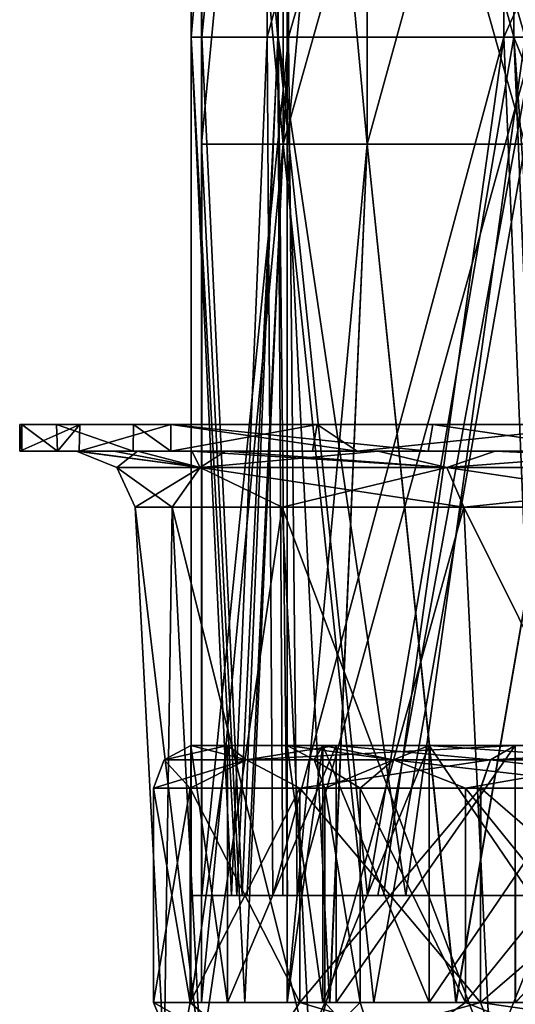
# Model space of a CAD drawing. Extents: x -207 to 207, y 0 to 988.
# Tile 23 of 144: x -207 to -184, y 206 to 252. Entities that reach past the tile are written whole.
import ezdxf

# ---------------------------------------------------------------- set-up
doc = ezdxf.new("R2010")
doc.units = 0
doc.header["$LTSCALE"] = 127.314815
for name, color, linetype in [('672', 7, 'CONTINUOUS'), ('673', 7, 'CONTINUOUS'), ('674', 7, 'CONTINUOUS'), ('675', 7, 'CONTINUOUS'), ('676', 7, 'CONTINUOUS'), ('677', 7, 'CONTINUOUS'), ('678', 7, 'CONTINUOUS'), ('679', 7, 'CONTINUOUS'), ('694', 7, 'CONTINUOUS'), ('695', 7, 'CONTINUOUS'), ('696', 7, 'CONTINUOUS'), ('697', 7, 'CONTINUOUS'), ('698', 7, 'CONTINUOUS'), ('699', 7, 'CONTINUOUS'), ('700', 7, 'CONTINUOUS'), ('701', 7, 'CONTINUOUS'), ('702', 7, 'CONTINUOUS'), ('703', 7, 'CONTINUOUS'), ('704', 7, 'CONTINUOUS'), ('705', 7, 'CONTINUOUS'), ('706', 7, 'CONTINUOUS'), ('707', 7, 'CONTINUOUS'), ('708', 7, 'CONTINUOUS'), ('709', 7, 'CONTINUOUS'), ('710', 7, 'CONTINUOUS'), ('711', 7, 'CONTINUOUS'), ('712', 7, 'CONTINUOUS'), ('713', 7, 'CONTINUOUS'), ('729', 7, 'CONTINUOUS'), ('731', 7, 'CONTINUOUS'), ('736', 7, 'CONTINUOUS')]:
    doc.layers.add(name, color=color, linetype=linetype)

msp = doc.modelspace()

# ---------------------------------------------------------------- linework, layer by layer
at = {"layer": '672', "color": 7, "linetype": 'CONTINUOUS'}
for points in [[(-204.187, 233.5, -34.008), (-207, 233.5), (-206.9, 233.5, 6.443), (-204.187, 233.5, -34.008)], [(-168.678, 233.5, 6.364), (-204.187, 233.5, -34.008), (-206.9, 233.5, 6.443), (-168.678, 233.5, 6.364)], [(-168.678, 233.5, 6.364), (-206.9, 233.5, 6.443), (-201.68, 233.5, 46.629), (-168.678, 233.5, 6.364)], [(-201.68, 233.5, 46.629), (-206.9, 233.5, 6.443), (-205.274, 233.5, 26.672), (-201.68, 233.5, 46.629)], [(-165.726, 233.5, -33.771), (-204.187, 233.5, -34.008), (-168.678, 233.5, 6.364), (-165.726, 233.5, -33.771)], [(-204.187, 233.5, -34.008), (-165.726, 233.5, -33.771), (-199.947, 233.5, -53.574), (-204.187, 233.5, -34.008)], [(-164.354, 233.5, 46.499), (-168.678, 233.5, 6.364), (-201.68, 233.5, 46.629), (-164.354, 233.5, 46.499)], [(-164.354, 233.5, 46.499), (-201.68, 233.5, 46.629), (-187.706, 233.5, 87.266), (-164.354, 233.5, 46.499)], [(-187.706, 233.5, 87.266), (-201.68, 233.5, 46.629), (-199.945, 233.5, 53.581), (-187.706, 233.5, 87.266)], [(-199.947, 233.5, -53.574), (-165.726, 233.5, -33.771), (-193.107, 233.5, -74.555), (-199.947, 233.5, -53.574)], [(-193.107, 233.5, -74.555), (-165.726, 233.5, -33.771), (-153.22, 233.5, -73.907), (-193.107, 233.5, -74.555)], [(-193.107, 233.5, -74.555), (-153.22, 233.5, -73.907), (-179.268, 233.5, -103.499), (-193.107, 233.5, -74.555)], [(-149.002, 233.5, 86.634), (-164.354, 233.5, 46.499), (-187.706, 233.5, 87.266), (-149.002, 233.5, 86.634)], [(-149.002, 233.5, 86.634), (-187.706, 233.5, 87.266), (-162.798, 233.5, 127.851), (-149.002, 233.5, 86.634)], [(-162.798, 233.5, 127.851), (-187.706, 233.5, 87.266), (-179.264, 233.5, 103.506), (-162.798, 233.5, 127.851)]]:
    msp.add_3dface(points, dxfattribs=at)
at = {"layer": '673', "color": 7, "linetype": 'CONTINUOUS'}
for points in [[(-207, 233.5), (-204.187, 233.5, -34.008), (-207, 232.25), (-207, 233.5)], [(-207, 232.25), (-204.187, 233.5, -34.008), (-205.227, 232.25, -27.032), (-207, 232.25)], [(-205.227, 232.25, -27.032), (-204.187, 233.5, -34.008), (-204.216, 232.25, -33.835), (-205.227, 232.25, -27.032)], [(-204.187, 233.5, -34.008), (-199.947, 233.5, -53.574), (-204.216, 232.25, -33.835), (-204.187, 233.5, -34.008)], [(-204.216, 232.25, -33.835), (-199.947, 233.5, -53.574), (-199.945, 232.25, -53.581), (-204.216, 232.25, -33.835)], [(-199.947, 233.5, -53.574), (-193.107, 233.5, -74.555), (-199.945, 232.25, -53.581), (-199.947, 233.5, -53.574)], [(-199.945, 232.25, -53.581), (-193.107, 233.5, -74.555), (-193.319, 232.25, -74.004), (-199.945, 232.25, -53.581)], [(-193.319, 232.25, -74.004), (-193.107, 233.5, -74.555), (-191.238, 232.25, -79.228), (-193.319, 232.25, -74.004)], [(-193.107, 233.5, -74.555), (-179.268, 233.5, -103.499), (-191.238, 232.25, -79.228), (-193.107, 233.5, -74.555)], [(-191.238, 232.25, -79.228), (-179.268, 233.5, -103.499), (-179.264, 232.25, -103.506), (-191.238, 232.25, -79.228)]]:
    msp.add_3dface(points, dxfattribs=at)
at = {"layer": '674', "color": 7, "linetype": 'CONTINUOUS'}
for points in [[(-206.9, 233.5, 6.443), (-207, 233.5), (-206.902, 232.25, 6.383), (-206.9, 233.5, 6.443)], [(-207, 233.5), (-207, 232.25), (-206.902, 232.25, 6.383), (-207, 233.5)], [(-205.229, 232.25, 27.02), (-206.9, 233.5, 6.443), (-206.902, 232.25, 6.383), (-205.229, 232.25, 27.02)], [(-205.274, 233.5, 26.672), (-206.9, 233.5, 6.443), (-205.229, 232.25, 27.02), (-205.274, 233.5, 26.672)], [(-201.68, 233.5, 46.629), (-205.274, 233.5, 26.672), (-201.694, 232.25, 46.566), (-201.68, 233.5, 46.629)], [(-201.694, 232.25, 46.566), (-205.274, 233.5, 26.672), (-205.229, 232.25, 27.02), (-201.694, 232.25, 46.566)], [(-199.947, 232.25, 53.574), (-201.68, 233.5, 46.629), (-201.694, 232.25, 46.566), (-199.947, 232.25, 53.574)], [(-199.945, 233.5, 53.581), (-201.68, 233.5, 46.629), (-199.947, 232.25, 53.574), (-199.945, 233.5, 53.581)], [(-191.24, 232.25, 79.222), (-199.945, 233.5, 53.581), (-199.947, 232.25, 53.574), (-191.24, 232.25, 79.222)], [(-187.706, 233.5, 87.266), (-199.945, 233.5, 53.581), (-187.923, 232.25, 86.797), (-187.706, 233.5, 87.266)], [(-187.923, 232.25, 86.797), (-199.945, 233.5, 53.581), (-191.24, 232.25, 79.222), (-187.923, 232.25, 86.797)], [(-179.268, 232.25, 103.499), (-187.706, 233.5, 87.266), (-187.923, 232.25, 86.797), (-179.268, 232.25, 103.499)], [(-179.264, 233.5, 103.506), (-187.706, 233.5, 87.266), (-179.268, 232.25, 103.499), (-179.264, 233.5, 103.506)]]:
    msp.add_3dface(points, dxfattribs=at)
at = {"layer": '675', "color": 7, "linetype": 'CONTINUOUS'}
for points in [[(-207, 232.25), (-205.227, 232.25, -27.032), (-206.902, 232.25, 6.383), (-207, 232.25)], [(-206.902, 232.25, 6.383), (-205.227, 232.25, -27.032), (-204.348, 232.25), (-206.902, 232.25, 6.383)], [(-205.229, 232.25, 27.02), (-206.902, 232.25, 6.383), (-204.246, 232.25, 6.443), (-205.229, 232.25, 27.02)], [(-204.246, 232.25, 6.443), (-206.902, 232.25, 6.383), (-204.348, 232.25), (-204.246, 232.25, 6.443)], [(-201.694, 232.25, 46.566), (-205.229, 232.25, 27.02), (-202.6, 232.25, 26.67), (-201.694, 232.25, 46.566)], [(-205.229, 232.25, 27.02), (-204.246, 232.25, 6.443), (-202.6, 232.25, 26.67), (-205.229, 232.25, 27.02)], [(-205.227, 232.25, -27.032), (-204.216, 232.25, -33.835), (-204.348, 232.25), (-205.227, 232.25, -27.032)], [(-204.348, 232.25), (-204.216, 232.25, -33.835), (-201.499, 232.25, -34.004), (-204.348, 232.25)], [(-204.216, 232.25, -33.835), (-199.945, 232.25, -53.581), (-201.499, 232.25, -34.004), (-204.216, 232.25, -33.835)], [(-198.959, 232.25, 46.619), (-201.694, 232.25, 46.566), (-202.6, 232.25, 26.67), (-198.959, 232.25, 46.619)], [(-199.947, 232.25, 53.574), (-201.694, 232.25, 46.566), (-198.959, 232.25, 46.619), (-199.947, 232.25, 53.574)], [(-201.499, 232.25, -34.004), (-199.945, 232.25, -53.581), (-197.385, 232.25, -52.889), (-201.499, 232.25, -34.004)], [(-191.24, 232.25, 79.222), (-199.947, 232.25, 53.574), (-197.383, 232.25, 52.896), (-191.24, 232.25, 79.222)], [(-199.947, 232.25, 53.574), (-198.959, 232.25, 46.619), (-197.383, 232.25, 52.896), (-199.947, 232.25, 53.574)], [(-199.945, 232.25, -53.581), (-193.319, 232.25, -74.004), (-197.385, 232.25, -52.889), (-199.945, 232.25, -53.581)], [(-193.319, 232.25, -74.004), (-190.26, 232.25, -74.559), (-197.385, 232.25, -52.889), (-193.319, 232.25, -74.004)], [(-184.79, 232.25, 87.239), (-191.24, 232.25, 79.222), (-197.383, 232.25, 52.896), (-184.79, 232.25, 87.239)], [(-193.319, 232.25, -74.004), (-191.238, 232.25, -79.228), (-190.26, 232.25, -74.559), (-193.319, 232.25, -74.004)], [(-187.923, 232.25, 86.797), (-191.24, 232.25, 79.222), (-184.79, 232.25, 87.239), (-187.923, 232.25, 86.797)], [(-191.238, 232.25, -79.228), (-179.264, 232.25, -103.506), (-190.26, 232.25, -74.559), (-191.238, 232.25, -79.228)], [(-190.26, 232.25, -74.559), (-179.264, 232.25, -103.506), (-176.97, 232.25, -102.175), (-190.26, 232.25, -74.559)], [(-179.268, 232.25, 103.499), (-187.923, 232.25, 86.797), (-184.79, 232.25, 87.239), (-179.268, 232.25, 103.499)], [(-179.268, 232.25, 103.499), (-184.79, 232.25, 87.239), (-176.965, 232.25, 102.182), (-179.268, 232.25, 103.499)]]:
    msp.add_3dface(points, dxfattribs=at)
at = {"layer": '676', "color": 7, "linetype": 'CONTINUOUS'}
for points in [[(-204.348, 232.25), (-201.499, 232.25, -34.004), (-202.455, 231.495), (-204.348, 232.25)], [(-202.455, 231.495), (-201.499, 232.25, -34.004), (-198.565, 231.495, -39.497), (-202.455, 231.495)], [(-201.499, 232.25, -34.004), (-197.385, 232.25, -52.889), (-198.565, 231.495, -39.497), (-201.499, 232.25, -34.004)], [(-197.385, 232.25, -52.889), (-190.26, 232.25, -74.559), (-198.565, 231.495, -39.497), (-197.385, 232.25, -52.889)], [(-198.565, 231.495, -39.497), (-190.26, 232.25, -74.559), (-187.044, 231.495, -77.476), (-198.565, 231.495, -39.497)], [(-190.26, 232.25, -74.559), (-176.97, 232.25, -102.175), (-187.044, 231.495, -77.476), (-190.26, 232.25, -74.559)], [(-187.044, 231.495, -77.476), (-176.97, 232.25, -102.175), (-168.335, 231.495, -112.478), (-187.044, 231.495, -77.476)], [(-202.455, 231.495), (-198.565, 231.495, -39.497), (-201.602, 229.644), (-202.455, 231.495)], [(-201.602, 229.644), (-198.565, 231.495, -39.497), (-199.877, 229.644, -26.314), (-201.602, 229.644)], [(-199.877, 229.644, -26.314), (-198.565, 231.495, -39.497), (-194.732, 229.644, -52.178), (-199.877, 229.644, -26.314)], [(-198.565, 231.495, -39.497), (-187.044, 231.495, -77.476), (-194.732, 229.644, -52.178), (-198.565, 231.495, -39.497)], [(-194.732, 229.644, -52.178), (-187.044, 231.495, -77.476), (-186.256, 229.644, -77.15), (-194.732, 229.644, -52.178)], [(-187.044, 231.495, -77.476), (-168.335, 231.495, -112.478), (-186.256, 229.644, -77.15), (-187.044, 231.495, -77.476)], [(-186.256, 229.644, -77.15), (-168.335, 231.495, -112.478), (-174.592, 229.644, -100.801), (-186.256, 229.644, -77.15)]]:
    msp.add_3dface(points, dxfattribs=at)
at = {"layer": '677', "color": 7, "linetype": 'CONTINUOUS'}
for points in [[(-204.246, 232.25, 6.443), (-204.348, 232.25), (-198.565, 231.495, 39.497), (-204.246, 232.25, 6.443)], [(-204.348, 232.25), (-202.455, 231.495), (-198.565, 231.495, 39.497), (-204.348, 232.25)], [(-202.6, 232.25, 26.67), (-204.246, 232.25, 6.443), (-198.565, 231.495, 39.497), (-202.6, 232.25, 26.67)], [(-198.959, 232.25, 46.619), (-202.6, 232.25, 26.67), (-198.565, 231.495, 39.497), (-198.959, 232.25, 46.619)], [(-197.383, 232.25, 52.896), (-198.959, 232.25, 46.619), (-187.044, 231.495, 77.476), (-197.383, 232.25, 52.896)], [(-187.044, 231.495, 77.476), (-198.959, 232.25, 46.619), (-198.565, 231.495, 39.497), (-187.044, 231.495, 77.476)], [(-184.79, 232.25, 87.239), (-197.383, 232.25, 52.896), (-187.044, 231.495, 77.476), (-184.79, 232.25, 87.239)], [(-168.335, 231.495, 112.478), (-184.79, 232.25, 87.239), (-187.044, 231.495, 77.476), (-168.335, 231.495, 112.478)], [(-176.965, 232.25, 102.182), (-184.79, 232.25, 87.239), (-168.335, 231.495, 112.478), (-176.965, 232.25, 102.182)], [(-202.455, 231.495), (-201.602, 229.644), (-199.877, 229.644, 26.314), (-202.455, 231.495)], [(-198.565, 231.495, 39.497), (-202.455, 231.495), (-199.877, 229.644, 26.314), (-198.565, 231.495, 39.497)], [(-194.732, 229.644, 52.178), (-198.565, 231.495, 39.497), (-199.877, 229.644, 26.314), (-194.732, 229.644, 52.178)], [(-187.044, 231.495, 77.476), (-198.565, 231.495, 39.497), (-186.256, 229.644, 77.15), (-187.044, 231.495, 77.476)], [(-186.256, 229.644, 77.15), (-198.565, 231.495, 39.497), (-194.732, 229.644, 52.178), (-186.256, 229.644, 77.15)], [(-168.335, 231.495, 112.478), (-187.044, 231.495, 77.476), (-174.592, 229.644, 100.801), (-168.335, 231.495, 112.478)], [(-174.592, 229.644, 100.801), (-187.044, 231.495, 77.476), (-186.256, 229.644, 77.15), (-174.592, 229.644, 100.801)]]:
    msp.add_3dface(points, dxfattribs=at)
at = {"layer": '678', "color": 7, "linetype": 'CONTINUOUS'}
for points in [[(-199.877, 229.644, 26.314), (-201.602, 229.644), (-198.535, 203.822, 26.138), (-199.877, 229.644, 26.314)], [(-198.535, 203.822, 26.138), (-201.602, 229.644), (-200.248, 203.822), (-198.535, 203.822, 26.138)], [(-194.732, 229.644, 52.178), (-199.877, 229.644, 26.314), (-193.425, 203.822, 51.828), (-194.732, 229.644, 52.178)], [(-193.425, 203.822, 51.828), (-199.877, 229.644, 26.314), (-198.535, 203.822, 26.138), (-193.425, 203.822, 51.828)], [(-186.256, 229.644, 77.15), (-194.732, 229.644, 52.178), (-185.005, 203.822, 76.632), (-186.256, 229.644, 77.15)], [(-185.005, 203.822, 76.632), (-194.732, 229.644, 52.178), (-193.425, 203.822, 51.828), (-185.005, 203.822, 76.632)], [(-174.592, 229.644, 100.801), (-186.256, 229.644, 77.15), (-173.42, 203.822, 100.124), (-174.592, 229.644, 100.801)], [(-173.42, 203.822, 100.124), (-186.256, 229.644, 77.15), (-185.005, 203.822, 76.632), (-173.42, 203.822, 100.124)]]:
    msp.add_3dface(points, dxfattribs=at)
at = {"layer": '679', "color": 7, "linetype": 'CONTINUOUS'}
for points in [[(-201.602, 229.644), (-199.877, 229.644, -26.314), (-200.248, 203.822), (-201.602, 229.644)], [(-200.248, 203.822), (-199.877, 229.644, -26.314), (-198.535, 203.822, -26.138), (-200.248, 203.822)], [(-199.877, 229.644, -26.314), (-194.732, 229.644, -52.178), (-198.535, 203.822, -26.138), (-199.877, 229.644, -26.314)], [(-198.535, 203.822, -26.138), (-194.732, 229.644, -52.178), (-193.425, 203.822, -51.828), (-198.535, 203.822, -26.138)], [(-194.732, 229.644, -52.178), (-186.256, 229.644, -77.15), (-193.425, 203.822, -51.828), (-194.732, 229.644, -52.178)], [(-193.425, 203.822, -51.828), (-186.256, 229.644, -77.15), (-185.005, 203.822, -76.632), (-193.425, 203.822, -51.828)], [(-186.256, 229.644, -77.15), (-174.592, 229.644, -100.801), (-185.005, 203.822, -76.632), (-186.256, 229.644, -77.15)], [(-185.005, 203.822, -76.632), (-174.592, 229.644, -100.801), (-173.42, 203.822, -100.124), (-185.005, 203.822, -76.632)]]:
    msp.add_3dface(points, dxfattribs=at)
at = {"layer": '694', "linetype": 'CONTINUOUS'}
for points in [[(-194.5, 246.595), (-190.763, 246.595, -37.945), (-194.5, 286.73), (-194.5, 246.595)], [(-194.5, 286.73), (-190.763, 246.595, -37.945), (-190.763, 286.73, -37.945), (-194.5, 286.73)], [(-190.763, 246.595, -37.945), (-179.695, 246.595, -74.432), (-190.763, 286.73, -37.945), (-190.763, 246.595, -37.945)], [(-190.763, 286.73, -37.945), (-179.695, 246.595, -74.432), (-179.695, 286.73, -74.432), (-190.763, 286.73, -37.945)], [(-194.5, 206.5), (-192.52, 206.5, -27.685), (-194.5, 246.595), (-194.5, 206.5)], [(-194.5, 246.595), (-192.52, 206.5, -27.685), (-190.763, 246.595, -37.945), (-194.5, 246.595)], [(-192.52, 206.5, -27.685), (-186.62, 206.5, -54.803), (-190.763, 246.595, -37.945), (-192.52, 206.5, -27.685)], [(-190.763, 246.595, -37.945), (-186.62, 206.5, -54.803), (-179.695, 246.595, -74.432), (-190.763, 246.595, -37.945)], [(-186.62, 206.5, -54.803), (-176.918, 206.5, -80.81), (-179.695, 246.595, -74.432), (-186.62, 206.5, -54.803)]]:
    msp.add_3dface(points, dxfattribs=at)
at = {"layer": '695', "linetype": 'CONTINUOUS'}
for points in [[(-194.5, 246.595), (-194.5, 286.73), (-190.763, 286.73, 37.945), (-194.5, 246.595)], [(-190.763, 246.595, 37.945), (-194.5, 246.595), (-190.763, 286.73, 37.945), (-190.763, 246.595, 37.945)], [(-179.695, 246.595, 74.432), (-190.763, 246.595, 37.945), (-179.695, 286.73, 74.432), (-179.695, 246.595, 74.432)], [(-179.695, 286.73, 74.432), (-190.763, 246.595, 37.945), (-190.763, 286.73, 37.945), (-179.695, 286.73, 74.432)], [(-192.518, 206.5, 27.695), (-194.5, 206.5), (-190.763, 246.595, 37.945), (-192.518, 206.5, 27.695)], [(-194.5, 206.5), (-194.5, 246.595), (-190.763, 246.595, 37.945), (-194.5, 206.5)], [(-186.618, 206.5, 54.809), (-192.518, 206.5, 27.695), (-190.763, 246.595, 37.945), (-186.618, 206.5, 54.809)], [(-179.695, 246.595, 74.432), (-186.618, 206.5, 54.809), (-190.763, 246.595, 37.945), (-179.695, 246.595, 74.432)], [(-176.915, 206.5, 80.816), (-186.618, 206.5, 54.809), (-179.695, 246.595, 74.432), (-176.915, 206.5, 80.816)]]:
    msp.add_3dface(points, dxfattribs=at)
at = {"layer": '696', "linetype": 'CONTINUOUS'}
for points in [[(-196.479, 206.5, 28.254), (-198.5, 206.5), (-192.518, 206.5, 27.695), (-196.479, 206.5, 28.254)], [(-198.5, 206.5), (-196.477, 206.5, -28.264), (-194.5, 206.5), (-198.5, 206.5)], [(-192.518, 206.5, 27.695), (-198.5, 206.5), (-194.5, 206.5), (-192.518, 206.5, 27.695)], [(-190.458, 206.5, 55.928), (-196.479, 206.5, 28.254), (-186.618, 206.5, 54.809), (-190.458, 206.5, 55.928)], [(-186.618, 206.5, 54.809), (-196.479, 206.5, 28.254), (-192.518, 206.5, 27.695), (-186.618, 206.5, 54.809)], [(-196.477, 206.5, -28.264), (-190.456, 206.5, -55.934), (-186.62, 206.5, -54.803), (-196.477, 206.5, -28.264)], [(-194.5, 206.5), (-196.477, 206.5, -28.264), (-192.52, 206.5, -27.685), (-194.5, 206.5)], [(-192.52, 206.5, -27.685), (-196.477, 206.5, -28.264), (-186.62, 206.5, -54.803), (-192.52, 206.5, -27.685)], [(-180.557, 206.5, 82.47), (-190.458, 206.5, 55.928), (-176.915, 206.5, 80.816), (-180.557, 206.5, 82.47)], [(-176.915, 206.5, 80.816), (-190.458, 206.5, 55.928), (-186.618, 206.5, 54.809), (-176.915, 206.5, 80.816)], [(-190.456, 206.5, -55.934), (-180.555, 206.5, -82.476), (-176.918, 206.5, -80.81), (-190.456, 206.5, -55.934)], [(-186.62, 206.5, -54.803), (-190.456, 206.5, -55.934), (-176.918, 206.5, -80.81), (-186.62, 206.5, -54.803)]]:
    msp.add_3dface(points, dxfattribs=at)
at = {"layer": '697', "linetype": 'CONTINUOUS'}
for points in [[(-198.5, 246.595), (-194.686, 246.595, 38.725), (-198.5, 286.73), (-198.5, 246.595)], [(-198.5, 286.73), (-194.686, 246.595, 38.725), (-194.686, 286.73, 38.725), (-198.5, 286.73)], [(-194.686, 246.595, 38.725), (-183.39, 246.595, 75.963), (-194.686, 286.73, 38.725), (-194.686, 246.595, 38.725)], [(-194.686, 286.73, 38.725), (-183.39, 246.595, 75.963), (-183.39, 286.73, 75.963), (-194.686, 286.73, 38.725)], [(-198.5, 206.5), (-196.479, 206.5, 28.254), (-198.5, 246.595), (-198.5, 206.5)], [(-198.5, 246.595), (-196.479, 206.5, 28.254), (-194.686, 246.595, 38.725), (-198.5, 246.595)], [(-196.479, 206.5, 28.254), (-190.458, 206.5, 55.928), (-194.686, 246.595, 38.725), (-196.479, 206.5, 28.254)], [(-194.686, 246.595, 38.725), (-190.458, 206.5, 55.928), (-183.39, 246.595, 75.963), (-194.686, 246.595, 38.725)], [(-190.458, 206.5, 55.928), (-180.557, 206.5, 82.47), (-183.39, 246.595, 75.963), (-190.458, 206.5, 55.928)]]:
    msp.add_3dface(points, dxfattribs=at)
at = {"layer": '698', "linetype": 'CONTINUOUS'}
for points in [[(-198.5, 246.595), (-198.5, 286.73), (-194.686, 286.73, -38.725), (-198.5, 246.595)], [(-194.686, 246.595, -38.725), (-198.5, 246.595), (-194.686, 286.73, -38.725), (-194.686, 246.595, -38.725)], [(-183.39, 246.595, -75.963), (-194.686, 246.595, -38.725), (-183.39, 286.73, -75.963), (-183.39, 246.595, -75.963)], [(-183.39, 286.73, -75.963), (-194.686, 246.595, -38.725), (-194.686, 286.73, -38.725), (-183.39, 286.73, -75.963)], [(-198.5, 206.5), (-198.5, 246.595), (-194.686, 246.595, -38.725), (-198.5, 206.5)], [(-196.477, 206.5, -28.264), (-198.5, 206.5), (-194.686, 246.595, -38.725), (-196.477, 206.5, -28.264)], [(-190.456, 206.5, -55.934), (-196.477, 206.5, -28.264), (-194.686, 246.595, -38.725), (-190.456, 206.5, -55.934)], [(-183.39, 246.595, -75.963), (-190.456, 206.5, -55.934), (-194.686, 246.595, -38.725), (-183.39, 246.595, -75.963)], [(-180.555, 206.5, -82.476), (-190.456, 206.5, -55.934), (-183.39, 246.595, -75.963), (-180.555, 206.5, -82.476)]]:
    msp.add_3dface(points, dxfattribs=at)
at = {"layer": '699', "color": 7, "linetype": 'CONTINUOUS'}
for points in [[(-191.101, 216.516, -25.158), (-192.75, 216.516), (-191.101, 206.5, -25.159), (-191.101, 216.516, -25.158)], [(-191.101, 206.5, -25.159), (-192.75, 216.516), (-192.75, 206.5), (-191.101, 206.5, -25.159)], [(-186.182, 216.516, -49.886), (-191.101, 216.516, -25.158), (-186.182, 206.5, -49.887), (-186.182, 216.516, -49.886)], [(-186.182, 206.5, -49.887), (-191.101, 216.516, -25.158), (-191.101, 206.5, -25.159), (-186.182, 206.5, -49.887)], [(-178.078, 216.516, -73.761), (-186.182, 216.516, -49.886), (-186.182, 206.5, -49.887), (-178.078, 216.516, -73.761)], [(-178.078, 206.5, -73.762), (-178.078, 216.516, -73.761), (-186.182, 206.5, -49.887), (-178.078, 206.5, -73.762)]]:
    msp.add_3dface(points, dxfattribs=at)
at = {"layer": '700', "color": 7, "linetype": 'CONTINUOUS'}
for points in [[(-192.75, 206.5), (-192.75, 216.516), (-192.75, 216.516, 0.011), (-192.75, 206.5)], [(-191.101, 206.5, 25.159), (-192.75, 206.5), (-192.75, 216.516, 0.011), (-191.101, 206.5, 25.159)], [(-191.1, 216.516, 25.17), (-191.101, 206.5, 25.159), (-192.75, 216.516, 0.011), (-191.1, 216.516, 25.17)], [(-186.182, 206.5, 49.887), (-191.101, 206.5, 25.159), (-191.1, 216.516, 25.17), (-186.182, 206.5, 49.887)], [(-186.18, 216.516, 49.897), (-186.182, 206.5, 49.887), (-191.1, 216.516, 25.17), (-186.18, 216.516, 49.897)], [(-178.078, 206.5, 73.762), (-186.182, 206.5, 49.887), (-186.18, 216.516, 49.897), (-178.078, 206.5, 73.762)], [(-178.074, 216.516, 73.771), (-178.078, 206.5, 73.762), (-186.18, 216.516, 49.897), (-178.074, 216.516, 73.771)]]:
    msp.add_3dface(points, dxfattribs=at)
at = {"layer": '701', "color": 7, "linetype": 'CONTINUOUS'}
for points in [[(-199.578, 203.672), (-195.744, 203.672, 38.936), (-200.75, 206.5), (-199.578, 203.672)], [(-200.75, 206.5), (-195.744, 203.672, 38.936), (-199.033, 206.5, 26.203), (-200.75, 206.5)], [(-199.033, 206.5, 26.203), (-195.744, 203.672, 38.936), (-193.91, 206.5, 51.958), (-199.033, 206.5, 26.203)], [(-195.744, 203.672, 38.936), (-184.386, 203.672, 76.375), (-193.91, 206.5, 51.958), (-195.744, 203.672, 38.936)], [(-192.75, 206.5), (-191.101, 206.5, 25.159), (-193.917, 203.676), (-192.75, 206.5)], [(-193.917, 203.676), (-191.101, 206.5, 25.159), (-190.191, 203.676, 37.831), (-193.917, 203.676)], [(-193.91, 206.5, 51.958), (-184.386, 203.672, 76.375), (-185.469, 206.5, 76.824), (-193.91, 206.5, 51.958)], [(-191.101, 206.5, 25.159), (-186.182, 206.5, 49.887), (-190.191, 203.676, 37.831), (-191.101, 206.5, 25.159)], [(-186.182, 206.5, 49.887), (-178.078, 206.5, 73.762), (-190.191, 203.676, 37.831), (-186.182, 206.5, 49.887)], [(-190.191, 203.676, 37.831), (-178.078, 206.5, 73.762), (-179.156, 203.676, 74.209), (-190.191, 203.676, 37.831)], [(-184.386, 203.672, 76.375), (-165.943, 203.672, 110.88), (-185.469, 206.5, 76.824), (-184.386, 203.672, 76.375)], [(-185.469, 206.5, 76.824), (-165.943, 203.672, 110.88), (-173.855, 206.5, 100.375), (-185.469, 206.5, 76.824)]]:
    msp.add_3dface(points, dxfattribs=at)
at = {"layer": '702', "color": 7, "linetype": 'CONTINUOUS'}
for points in [[(-199.578, 203.672), (-200.75, 206.5), (-199.033, 206.5, -26.203), (-199.578, 203.672)], [(-195.744, 203.672, -38.936), (-199.578, 203.672), (-199.033, 206.5, -26.203), (-195.744, 203.672, -38.936)], [(-193.91, 206.5, -51.958), (-195.744, 203.672, -38.936), (-199.033, 206.5, -26.203), (-193.91, 206.5, -51.958)], [(-184.386, 203.672, -76.375), (-195.744, 203.672, -38.936), (-185.469, 206.5, -76.824), (-184.386, 203.672, -76.375)], [(-185.469, 206.5, -76.824), (-195.744, 203.672, -38.936), (-193.91, 206.5, -51.958), (-185.469, 206.5, -76.824)], [(-192.75, 206.5), (-193.917, 203.676), (-190.191, 203.676, -37.831), (-192.75, 206.5)], [(-191.101, 206.5, -25.159), (-192.75, 206.5), (-190.191, 203.676, -37.831), (-191.101, 206.5, -25.159)], [(-186.182, 206.5, -49.887), (-191.101, 206.5, -25.159), (-190.191, 203.676, -37.831), (-186.182, 206.5, -49.887)], [(-179.156, 203.676, -74.209), (-186.182, 206.5, -49.887), (-190.191, 203.676, -37.831), (-179.156, 203.676, -74.209)], [(-178.078, 206.5, -73.762), (-186.182, 206.5, -49.887), (-179.156, 203.676, -74.209), (-178.078, 206.5, -73.762)], [(-173.855, 206.5, -100.375), (-184.386, 203.672, -76.375), (-185.469, 206.5, -76.824), (-173.855, 206.5, -100.375)], [(-165.943, 203.672, -110.88), (-184.386, 203.672, -76.375), (-173.855, 206.5, -100.375), (-165.943, 203.672, -110.88)]]:
    msp.add_3dface(points, dxfattribs=at)
at = {"layer": '703', "color": 7, "linetype": 'CONTINUOUS'}
for points in [[(-199.033, 206.5, -26.203), (-200.75, 206.5), (-199.033, 216.516, -26.203), (-199.033, 206.5, -26.203)], [(-199.033, 216.516, -26.203), (-200.75, 206.5), (-200.75, 216.516), (-199.033, 216.516, -26.203)], [(-193.91, 206.5, -51.958), (-199.033, 206.5, -26.203), (-193.91, 216.516, -51.957), (-193.91, 206.5, -51.958)], [(-193.91, 216.516, -51.957), (-199.033, 206.5, -26.203), (-199.033, 216.516, -26.203), (-193.91, 216.516, -51.957)], [(-185.469, 206.5, -76.824), (-193.91, 206.5, -51.958), (-185.469, 216.516, -76.822), (-185.469, 206.5, -76.824)], [(-185.469, 216.516, -76.822), (-193.91, 206.5, -51.958), (-193.91, 216.516, -51.957), (-185.469, 216.516, -76.822)], [(-173.855, 206.5, -100.375), (-185.469, 206.5, -76.824), (-173.856, 216.516, -100.373), (-173.855, 206.5, -100.375)], [(-173.856, 216.516, -100.373), (-185.469, 206.5, -76.824), (-185.469, 216.516, -76.822), (-173.856, 216.516, -100.373)]]:
    msp.add_3dface(points, dxfattribs=at)
at = {"layer": '704', "color": 7, "linetype": 'CONTINUOUS'}
for points in [[(-200.75, 206.5), (-199.033, 206.5, 26.203), (-200.75, 216.516), (-200.75, 206.5)], [(-200.75, 216.516), (-199.033, 206.5, 26.203), (-200.75, 216.516, 0.011), (-200.75, 216.516)], [(-200.75, 216.516, 0.011), (-199.033, 206.5, 26.203), (-199.031, 216.516, 26.214), (-200.75, 216.516, 0.011)], [(-199.033, 206.5, 26.203), (-193.91, 206.5, 51.958), (-199.031, 216.516, 26.214), (-199.033, 206.5, 26.203)], [(-199.031, 216.516, 26.214), (-193.91, 206.5, 51.958), (-193.907, 216.516, 51.968), (-199.031, 216.516, 26.214)], [(-193.91, 206.5, 51.958), (-185.469, 206.5, 76.824), (-193.907, 216.516, 51.968), (-193.91, 206.5, 51.958)], [(-193.907, 216.516, 51.968), (-185.469, 206.5, 76.824), (-185.465, 216.516, 76.833), (-193.907, 216.516, 51.968)], [(-185.469, 206.5, 76.824), (-173.855, 206.5, 100.375), (-185.465, 216.516, 76.833), (-185.469, 206.5, 76.824)], [(-185.465, 216.516, 76.833), (-173.855, 206.5, 100.375), (-173.85, 216.516, 100.383), (-185.465, 216.516, 76.833)]]:
    msp.add_3dface(points, dxfattribs=at)
at = {"layer": '705', "color": 7, "linetype": 'CONTINUOUS'}
for points in [[(-200.25, 217.839), (-196.402, 217.839, 39.067), (-199, 218.5), (-200.25, 217.839)], [(-199, 218.5), (-196.402, 217.839, 39.067), (-199, 218.5, 0.011), (-199, 218.5)], [(-199, 218.5, 0.011), (-196.402, 217.839, 39.067), (-197.296, 218.5, 25.985), (-199, 218.5, 0.011)], [(-197.296, 218.5, 25.985), (-196.402, 217.839, 39.067), (-192.217, 218.5, 51.515), (-197.296, 218.5, 25.985)], [(-196.402, 217.839, 39.067), (-185.007, 217.839, 76.632), (-192.217, 218.5, 51.515), (-196.402, 217.839, 39.067)], [(-192.217, 218.5, 51.515), (-185.007, 217.839, 76.632), (-183.848, 218.5, 76.163), (-192.217, 218.5, 51.515)], [(-185.007, 217.839, 76.632), (-166.502, 217.839, 111.253), (-183.848, 218.5, 76.163), (-185.007, 217.839, 76.632)], [(-183.848, 218.5, 76.163), (-166.502, 217.839, 111.253), (-172.334, 218.5, 99.508), (-183.848, 218.5, 76.163)], [(-200.75, 216.516), (-200.75, 216.516, 0.011), (-200.25, 217.839), (-200.75, 216.516)], [(-200.75, 216.516, 0.011), (-199.031, 216.516, 26.214), (-200.25, 217.839), (-200.75, 216.516, 0.011)], [(-200.25, 217.839), (-199.031, 216.516, 26.214), (-196.402, 217.839, 39.067), (-200.25, 217.839)], [(-199.031, 216.516, 26.214), (-193.907, 216.516, 51.968), (-196.402, 217.839, 39.067), (-199.031, 216.516, 26.214)], [(-196.402, 217.839, 39.067), (-193.907, 216.516, 51.968), (-185.007, 217.839, 76.632), (-196.402, 217.839, 39.067)], [(-193.907, 216.516, 51.968), (-185.465, 216.516, 76.833), (-185.007, 217.839, 76.632), (-193.907, 216.516, 51.968)], [(-185.465, 216.516, 76.833), (-173.85, 216.516, 100.383), (-185.007, 217.839, 76.632), (-185.465, 216.516, 76.833)], [(-185.007, 217.839, 76.632), (-173.85, 216.516, 100.383), (-166.502, 217.839, 111.253), (-185.007, 217.839, 76.632)]]:
    msp.add_3dface(points, dxfattribs=at)
at = {"layer": '706', "color": 7, "linetype": 'CONTINUOUS'}
for points in [[(-200.25, 217.839), (-199, 218.5), (-197.298, 218.5, -25.974), (-200.25, 217.839)], [(-196.402, 217.839, -39.067), (-200.25, 217.839), (-197.298, 218.5, -25.974), (-196.402, 217.839, -39.067)], [(-192.219, 218.5, -51.504), (-196.402, 217.839, -39.067), (-197.298, 218.5, -25.974), (-192.219, 218.5, -51.504)], [(-185.007, 217.839, -76.632), (-196.402, 217.839, -39.067), (-183.853, 218.5, -76.153), (-185.007, 217.839, -76.632)], [(-183.853, 218.5, -76.153), (-196.402, 217.839, -39.067), (-192.219, 218.5, -51.504), (-183.853, 218.5, -76.153)], [(-166.502, 217.839, -111.253), (-185.007, 217.839, -76.632), (-172.34, 218.5, -99.498), (-166.502, 217.839, -111.253)], [(-172.34, 218.5, -99.498), (-185.007, 217.839, -76.632), (-183.853, 218.5, -76.153), (-172.34, 218.5, -99.498)], [(-199.033, 216.516, -26.203), (-200.75, 216.516), (-196.402, 217.839, -39.067), (-199.033, 216.516, -26.203)], [(-200.75, 216.516), (-200.25, 217.839), (-196.402, 217.839, -39.067), (-200.75, 216.516)], [(-193.91, 216.516, -51.957), (-199.033, 216.516, -26.203), (-196.402, 217.839, -39.067), (-193.91, 216.516, -51.957)], [(-185.007, 217.839, -76.632), (-193.91, 216.516, -51.957), (-196.402, 217.839, -39.067), (-185.007, 217.839, -76.632)], [(-185.469, 216.516, -76.822), (-193.91, 216.516, -51.957), (-185.007, 217.839, -76.632), (-185.469, 216.516, -76.822)], [(-173.856, 216.516, -100.373), (-185.469, 216.516, -76.822), (-185.007, 217.839, -76.632), (-173.856, 216.516, -100.373)], [(-166.502, 217.839, -111.253), (-173.856, 216.516, -100.373), (-185.007, 217.839, -76.632), (-166.502, 217.839, -111.253)]]:
    msp.add_3dface(points, dxfattribs=at)
at = {"layer": '707', "color": 7, "linetype": 'CONTINUOUS'}
for points in [[(-197.298, 218.5, -25.974), (-199, 218.5), (-197.297, 206.5, -25.977), (-197.298, 218.5, -25.974)], [(-197.297, 206.5, -25.977), (-199, 218.5), (-199, 206.5), (-197.297, 206.5, -25.977)], [(-192.219, 218.5, -51.504), (-197.298, 218.5, -25.974), (-197.297, 206.5, -25.977), (-192.219, 218.5, -51.504)], [(-192.219, 206.5, -51.505), (-192.219, 218.5, -51.504), (-197.297, 206.5, -25.977), (-192.219, 206.5, -51.505)], [(-183.853, 218.5, -76.153), (-192.219, 218.5, -51.504), (-192.219, 206.5, -51.505), (-183.853, 218.5, -76.153)], [(-183.847, 206.5, -76.166), (-183.853, 218.5, -76.153), (-192.219, 206.5, -51.505), (-183.847, 206.5, -76.166)], [(-172.34, 218.5, -99.498), (-183.853, 218.5, -76.153), (-183.847, 206.5, -76.166), (-172.34, 218.5, -99.498)]]:
    msp.add_3dface(points, dxfattribs=at)
at = {"layer": '708', "color": 7, "linetype": 'CONTINUOUS'}
for points in [[(-199, 218.5), (-199, 218.5, 0.011), (-199, 206.5), (-199, 218.5)], [(-199, 218.5, 0.011), (-197.296, 218.5, 25.985), (-199, 206.5), (-199, 218.5, 0.011)], [(-199, 206.5), (-197.296, 218.5, 25.985), (-197.296, 206.5, 25.989), (-199, 206.5)], [(-197.296, 218.5, 25.985), (-192.217, 218.5, 51.515), (-197.296, 206.5, 25.989), (-197.296, 218.5, 25.985)], [(-197.296, 206.5, 25.989), (-192.217, 218.5, 51.515), (-192.217, 206.5, 51.513), (-197.296, 206.5, 25.989)], [(-192.217, 218.5, 51.515), (-183.848, 218.5, 76.163), (-192.217, 206.5, 51.513), (-192.217, 218.5, 51.515)], [(-192.217, 206.5, 51.513), (-183.848, 218.5, 76.163), (-183.844, 206.5, 76.172), (-192.217, 206.5, 51.513)], [(-183.848, 218.5, 76.163), (-172.334, 218.5, 99.508), (-183.844, 206.5, 76.172), (-183.848, 218.5, 76.163)]]:
    msp.add_3dface(points, dxfattribs=at)
at = {"layer": '709', "color": 7, "linetype": 'CONTINUOUS'}
for points in [[(-197.297, 206.5, -25.977), (-199, 206.5), (-192.834, 206.5, -25.401), (-197.297, 206.5, -25.977)], [(-199, 206.5), (-197.296, 206.5, 25.989), (-194.5, 206.5), (-199, 206.5)], [(-192.834, 206.5, -25.401), (-199, 206.5), (-194.5, 206.5), (-192.834, 206.5, -25.401)], [(-192.219, 206.5, -51.505), (-197.297, 206.5, -25.977), (-187.871, 206.5, -50.345), (-192.219, 206.5, -51.505)], [(-187.871, 206.5, -50.345), (-197.297, 206.5, -25.977), (-192.834, 206.5, -25.401), (-187.871, 206.5, -50.345)], [(-197.296, 206.5, 25.989), (-192.217, 206.5, 51.513), (-187.873, 206.5, 50.338), (-197.296, 206.5, 25.989)], [(-194.5, 206.5), (-197.296, 206.5, 25.989), (-192.836, 206.5, 25.389), (-194.5, 206.5)], [(-192.836, 206.5, 25.389), (-197.296, 206.5, 25.989), (-187.873, 206.5, 50.338), (-192.836, 206.5, 25.389)], [(-183.847, 206.5, -76.166), (-192.219, 206.5, -51.505), (-179.689, 206.5, -74.446), (-183.847, 206.5, -76.166)], [(-179.689, 206.5, -74.446), (-192.219, 206.5, -51.505), (-187.871, 206.5, -50.345), (-179.689, 206.5, -74.446)], [(-192.217, 206.5, 51.513), (-183.844, 206.5, 76.172), (-179.691, 206.5, 74.44), (-192.217, 206.5, 51.513)], [(-187.873, 206.5, 50.338), (-192.217, 206.5, 51.513), (-179.691, 206.5, 74.44), (-187.873, 206.5, 50.338)]]:
    msp.add_3dface(points, dxfattribs=at)
at = {"layer": '710', "color": 7, "linetype": 'CONTINUOUS'}
for points in [[(-192.834, 206.5, -25.401), (-194.5, 206.5), (-192.836, 218.5, -25.387), (-192.834, 206.5, -25.401)], [(-192.836, 218.5, -25.387), (-194.5, 206.5), (-194.5, 218.5), (-192.836, 218.5, -25.387)], [(-187.873, 218.5, -50.339), (-192.834, 206.5, -25.401), (-192.836, 218.5, -25.387), (-187.873, 218.5, -50.339)], [(-187.871, 206.5, -50.345), (-192.834, 206.5, -25.401), (-187.873, 218.5, -50.339), (-187.871, 206.5, -50.345)], [(-179.695, 218.5, -74.431), (-187.871, 206.5, -50.345), (-187.873, 218.5, -50.339), (-179.695, 218.5, -74.431)], [(-179.689, 206.5, -74.446), (-187.871, 206.5, -50.345), (-179.695, 218.5, -74.431), (-179.689, 206.5, -74.446)]]:
    msp.add_3dface(points, dxfattribs=at)
at = {"layer": '711', "color": 7, "linetype": 'CONTINUOUS'}
for points in [[(-194.5, 206.5), (-192.836, 206.5, 25.389), (-194.5, 218.5), (-194.5, 206.5)], [(-194.5, 218.5), (-192.836, 206.5, 25.389), (-194.5, 218.5, 0.011), (-194.5, 218.5)], [(-194.5, 218.5, 0.011), (-192.836, 206.5, 25.389), (-192.835, 218.5, 25.398), (-194.5, 218.5, 0.011)], [(-192.836, 206.5, 25.389), (-187.873, 206.5, 50.338), (-192.835, 218.5, 25.398), (-192.836, 206.5, 25.389)], [(-192.835, 218.5, 25.398), (-187.873, 206.5, 50.338), (-187.87, 218.5, 50.35), (-192.835, 218.5, 25.398)], [(-187.873, 206.5, 50.338), (-179.691, 206.5, 74.44), (-187.87, 218.5, 50.35), (-187.873, 206.5, 50.338)], [(-187.87, 218.5, 50.35), (-179.691, 206.5, 74.44), (-179.691, 218.5, 74.441), (-187.87, 218.5, 50.35)]]:
    msp.add_3dface(points, dxfattribs=at)
at = {"layer": '712', "color": 7, "linetype": 'CONTINUOUS'}
for points in [[(-194.5, 218.5), (-194.5, 218.5, 0.011), (-193.25, 217.839), (-194.5, 218.5)], [(-194.5, 218.5, 0.011), (-192.835, 218.5, 25.398), (-193.25, 217.839), (-194.5, 218.5, 0.011)], [(-193.25, 217.839), (-192.835, 218.5, 25.398), (-189.537, 217.839, 37.701), (-193.25, 217.839)], [(-192.835, 218.5, 25.398), (-187.87, 218.5, 50.35), (-189.537, 217.839, 37.701), (-192.835, 218.5, 25.398)], [(-189.537, 217.839, 37.701), (-187.87, 218.5, 50.35), (-178.54, 217.839, 73.954), (-189.537, 217.839, 37.701)], [(-187.87, 218.5, 50.35), (-179.691, 218.5, 74.441), (-178.54, 217.839, 73.954), (-187.87, 218.5, 50.35)], [(-192.75, 216.516), (-193.25, 217.839), (-189.537, 217.839, 37.701), (-192.75, 216.516)], [(-192.75, 216.516, 0.011), (-192.75, 216.516), (-189.537, 217.839, 37.701), (-192.75, 216.516, 0.011)], [(-191.1, 216.516, 25.17), (-192.75, 216.516, 0.011), (-189.537, 217.839, 37.701), (-191.1, 216.516, 25.17)], [(-186.18, 216.516, 49.897), (-191.1, 216.516, 25.17), (-189.537, 217.839, 37.701), (-186.18, 216.516, 49.897)], [(-186.18, 216.516, 49.897), (-189.537, 217.839, 37.701), (-178.54, 217.839, 73.954), (-186.18, 216.516, 49.897)], [(-178.074, 216.516, 73.771), (-186.18, 216.516, 49.897), (-178.54, 217.839, 73.954), (-178.074, 216.516, 73.771)]]:
    msp.add_3dface(points, dxfattribs=at)
at = {"layer": '713', "color": 7, "linetype": 'CONTINUOUS'}
for points in [[(-192.836, 218.5, -25.387), (-194.5, 218.5), (-189.537, 217.839, -37.701), (-192.836, 218.5, -25.387)], [(-194.5, 218.5), (-193.25, 217.839), (-189.537, 217.839, -37.701), (-194.5, 218.5)], [(-187.873, 218.5, -50.339), (-192.836, 218.5, -25.387), (-189.537, 217.839, -37.701), (-187.873, 218.5, -50.339)], [(-178.54, 217.839, -73.954), (-187.873, 218.5, -50.339), (-189.537, 217.839, -37.701), (-178.54, 217.839, -73.954)], [(-179.695, 218.5, -74.431), (-187.873, 218.5, -50.339), (-178.54, 217.839, -73.954), (-179.695, 218.5, -74.431)], [(-192.75, 216.516), (-191.101, 216.516, -25.158), (-193.25, 217.839), (-192.75, 216.516)], [(-193.25, 217.839), (-191.101, 216.516, -25.158), (-189.537, 217.839, -37.701), (-193.25, 217.839)], [(-191.101, 216.516, -25.158), (-186.182, 216.516, -49.886), (-189.537, 217.839, -37.701), (-191.101, 216.516, -25.158)], [(-186.182, 216.516, -49.886), (-178.078, 216.516, -73.761), (-189.537, 217.839, -37.701), (-186.182, 216.516, -49.886)], [(-178.078, 216.516, -73.761), (-178.54, 217.839, -73.954), (-189.537, 217.839, -37.701), (-178.078, 216.516, -73.761)]]:
    msp.add_3dface(points, dxfattribs=at)
at = {"layer": '729', "linetype": 'CONTINUOUS'}
for points in [[(-194.439, 251.595, 39.946), (-198.496, 251.595, 1.299), (-194.439, 291.73, 39.946), (-194.439, 251.595, 39.946)], [(-198.496, 251.595, 1.299), (-194.945, 251.595, -37.397), (-198.496, 291.73, 1.299), (-198.496, 251.595, 1.299)], [(-194.439, 291.73, 39.946), (-198.496, 251.595, 1.299), (-198.496, 291.73, 1.299), (-194.439, 291.73, 39.946)], [(-198.496, 291.73, 1.299), (-194.945, 251.595, -37.397), (-194.945, 291.73, -37.397), (-198.496, 291.73, 1.299)], [(-194.945, 251.595, -37.397), (-183.924, 251.595, -74.66), (-194.945, 291.73, -37.397), (-194.945, 251.595, -37.397)], [(-194.945, 291.73, -37.397), (-183.924, 251.595, -74.66), (-183.924, 291.73, -74.66), (-194.945, 291.73, -37.397)], [(-182.931, 251.595, 77.062), (-194.439, 251.595, 39.946), (-182.931, 291.73, 77.062), (-182.931, 251.595, 77.062)], [(-182.931, 291.73, 77.062), (-194.439, 251.595, 39.946), (-194.439, 291.73, 39.946), (-182.931, 291.73, 77.062)], [(-183.924, 251.595, -74.66), (-165.854, 251.595, -109.062), (-183.924, 291.73, -74.66), (-183.924, 251.595, -74.66)], [(-183.924, 291.73, -74.66), (-165.854, 251.595, -109.062), (-165.854, 291.73, -109.062), (-183.924, 291.73, -74.66)], [(-196.612, 211.5, -27.314), (-198.496, 251.595, 1.299), (-198.498, 211.5, 0.852), (-196.612, 211.5, -27.314)], [(-198.498, 211.5, 0.852), (-198.496, 251.595, 1.299), (-198.493, 211.5, 1.639), (-198.498, 211.5, 0.852)], [(-198.496, 251.595, 1.299), (-194.439, 251.595, 39.946), (-198.493, 211.5, 1.639), (-198.496, 251.595, 1.299)], [(-194.945, 251.595, -37.397), (-198.496, 251.595, 1.299), (-196.612, 211.5, -27.314), (-194.945, 251.595, -37.397)], [(-198.493, 211.5, 1.639), (-194.439, 251.595, 39.946), (-196.369, 211.5, 29.008), (-198.493, 211.5, 1.639)], [(-194.712, 211.5, -38.596), (-194.945, 251.595, -37.397), (-196.612, 211.5, -27.314), (-194.712, 211.5, -38.596)], [(-196.369, 211.5, 29.008), (-194.439, 251.595, 39.946), (-194.032, 211.5, 41.877), (-196.369, 211.5, 29.008)], [(-183.924, 251.595, -74.66), (-194.945, 251.595, -37.397), (-190.748, 211.5, -54.932), (-183.924, 251.595, -74.66)], [(-190.748, 211.5, -54.932), (-194.945, 251.595, -37.397), (-194.712, 211.5, -38.596), (-190.748, 211.5, -54.932)], [(-194.439, 251.595, 39.946), (-182.931, 251.595, 77.062), (-194.032, 211.5, 41.877), (-194.439, 251.595, 39.946)], [(-194.032, 211.5, 41.877), (-182.931, 251.595, 77.062), (-190.262, 211.5, 56.591), (-194.032, 211.5, 41.877)], [(-182.231, 211.5, -78.702), (-183.924, 251.595, -74.66), (-190.748, 211.5, -54.932), (-182.231, 211.5, -78.702)], [(-190.262, 211.5, 56.591), (-182.931, 251.595, 77.062), (-180.8, 211.5, 81.936), (-190.262, 211.5, 56.591)], [(-165.854, 251.595, -109.062), (-183.924, 251.595, -74.66), (-167.639, 211.5, -106.299), (-165.854, 251.595, -109.062)], [(-167.639, 211.5, -106.299), (-183.924, 251.595, -74.66), (-181.028, 211.5, -81.43), (-167.639, 211.5, -106.299)], [(-181.028, 211.5, -81.43), (-183.924, 251.595, -74.66), (-182.231, 211.5, -78.702), (-181.028, 211.5, -81.43)]]:
    msp.add_3dface(points, dxfattribs=at)
at = {"layer": '731', "linetype": 'CONTINUOUS'}
for points in [[(-198.498, 211.5, 0.852), (-198.493, 211.5, 1.639), (-198.993, 211.5, 1.651), (-198.498, 211.5, 0.852)], [(-198.498, 211.5, 0.852), (-198.993, 211.5, 1.651), (-197.11, 211.5, -27.362), (-198.498, 211.5, 0.852)], [(-198.993, 211.5, 1.651), (-198.493, 211.5, 1.639), (-196.861, 211.5, 29.102), (-198.993, 211.5, 1.651)], [(-196.612, 211.5, -27.314), (-198.498, 211.5, 0.852), (-197.11, 211.5, -27.362), (-196.612, 211.5, -27.314)], [(-198.493, 211.5, 1.639), (-196.369, 211.5, 29.008), (-196.861, 211.5, 29.102), (-198.493, 211.5, 1.639)], [(-195.175, 211.5, -38.827), (-196.612, 211.5, -27.314), (-197.11, 211.5, -27.362), (-195.175, 211.5, -38.827)], [(-196.369, 211.5, 29.008), (-194.485, 211.5, 42.149), (-196.861, 211.5, 29.102), (-196.369, 211.5, 29.008)], [(-194.712, 211.5, -38.596), (-196.612, 211.5, -27.314), (-195.175, 211.5, -38.827), (-194.712, 211.5, -38.596)], [(-196.369, 211.5, 29.008), (-194.032, 211.5, 41.877), (-194.485, 211.5, 42.149), (-196.369, 211.5, 29.008)], [(-194.712, 211.5, -38.596), (-195.175, 211.5, -38.827), (-190.012, 211.5, -59.129), (-194.712, 211.5, -38.596)], [(-190.748, 211.5, -54.932), (-194.712, 211.5, -38.596), (-190.012, 211.5, -59.129), (-190.748, 211.5, -54.932)], [(-194.032, 211.5, 41.877), (-190.262, 211.5, 56.591), (-194.485, 211.5, 42.149), (-194.032, 211.5, 41.877)], [(-194.485, 211.5, 42.149), (-190.262, 211.5, 56.591), (-188.961, 211.5, 62.409), (-194.485, 211.5, 42.149)], [(-182.231, 211.5, -78.702), (-190.748, 211.5, -54.932), (-182.747, 211.5, -78.768), (-182.231, 211.5, -78.702)], [(-182.747, 211.5, -78.768), (-190.748, 211.5, -54.932), (-190.012, 211.5, -59.129), (-182.747, 211.5, -78.768)], [(-190.262, 211.5, 56.591), (-180.8, 211.5, 81.936), (-188.961, 211.5, 62.409), (-190.262, 211.5, 56.591)], [(-180.8, 211.5, 81.936), (-181.334, 211.5, 81.969), (-188.961, 211.5, 62.409), (-180.8, 211.5, 81.936)]]:
    msp.add_3dface(points, dxfattribs=at)
at = {"layer": '736', "linetype": 'CONTINUOUS'}
for points in [[(-195.436, 251.595, -37.491), (-198.996, 251.595, 1.302), (-195.436, 291.73, -37.491), (-195.436, 251.595, -37.491)], [(-198.996, 251.595, 1.302), (-194.929, 251.595, 40.046), (-198.996, 291.73, 1.302), (-198.996, 251.595, 1.302)], [(-195.436, 291.73, -37.491), (-198.996, 251.595, 1.302), (-198.996, 291.73, 1.302), (-195.436, 291.73, -37.491)], [(-198.996, 291.73, 1.302), (-194.929, 251.595, 40.046), (-194.929, 291.73, 40.046), (-198.996, 291.73, 1.302)], [(-184.387, 251.595, -74.849), (-195.436, 251.595, -37.491), (-184.387, 291.73, -74.849), (-184.387, 251.595, -74.849)], [(-184.387, 291.73, -74.849), (-195.436, 251.595, -37.491), (-195.436, 291.73, -37.491), (-184.387, 291.73, -74.849)], [(-194.929, 251.595, 40.046), (-183.392, 251.595, 77.256), (-194.929, 291.73, 40.046), (-194.929, 251.595, 40.046)], [(-194.929, 291.73, 40.046), (-183.392, 251.595, 77.256), (-183.392, 291.73, 77.256), (-194.929, 291.73, 40.046)], [(-166.272, 251.595, -109.337), (-184.387, 251.595, -74.849), (-166.272, 291.73, -109.337), (-166.272, 251.595, -109.337)], [(-166.272, 291.73, -109.337), (-184.387, 251.595, -74.849), (-184.387, 291.73, -74.849), (-166.272, 291.73, -109.337)], [(-198.993, 211.5, 1.651), (-196.861, 211.5, 29.102), (-198.996, 251.595, 1.302), (-198.993, 211.5, 1.651)], [(-197.11, 211.5, -27.362), (-198.993, 211.5, 1.651), (-198.996, 251.595, 1.302), (-197.11, 211.5, -27.362)], [(-198.996, 251.595, 1.302), (-196.861, 211.5, 29.102), (-194.929, 251.595, 40.046), (-198.996, 251.595, 1.302)], [(-195.436, 251.595, -37.491), (-197.11, 211.5, -27.362), (-198.996, 251.595, 1.302), (-195.436, 251.595, -37.491)], [(-195.175, 211.5, -38.827), (-197.11, 211.5, -27.362), (-195.436, 251.595, -37.491), (-195.175, 211.5, -38.827)], [(-196.861, 211.5, 29.102), (-194.485, 211.5, 42.149), (-194.929, 251.595, 40.046), (-196.861, 211.5, 29.102)], [(-184.387, 251.595, -74.849), (-195.175, 211.5, -38.827), (-195.436, 251.595, -37.491), (-184.387, 251.595, -74.849)], [(-190.012, 211.5, -59.129), (-195.175, 211.5, -38.827), (-184.387, 251.595, -74.849), (-190.012, 211.5, -59.129)], [(-194.485, 211.5, 42.149), (-188.961, 211.5, 62.409), (-194.929, 251.595, 40.046), (-194.485, 211.5, 42.149)], [(-194.929, 251.595, 40.046), (-188.961, 211.5, 62.409), (-183.392, 251.595, 77.256), (-194.929, 251.595, 40.046)], [(-182.747, 211.5, -78.768), (-190.012, 211.5, -59.129), (-184.387, 251.595, -74.849), (-182.747, 211.5, -78.768)], [(-188.961, 211.5, 62.409), (-181.334, 211.5, 81.969), (-183.392, 251.595, 77.256), (-188.961, 211.5, 62.409)], [(-166.272, 251.595, -109.337), (-182.747, 211.5, -78.768), (-184.387, 251.595, -74.849), (-166.272, 251.595, -109.337)]]:
    msp.add_3dface(points, dxfattribs=at)

doc.saveas('drawing.dxf')
